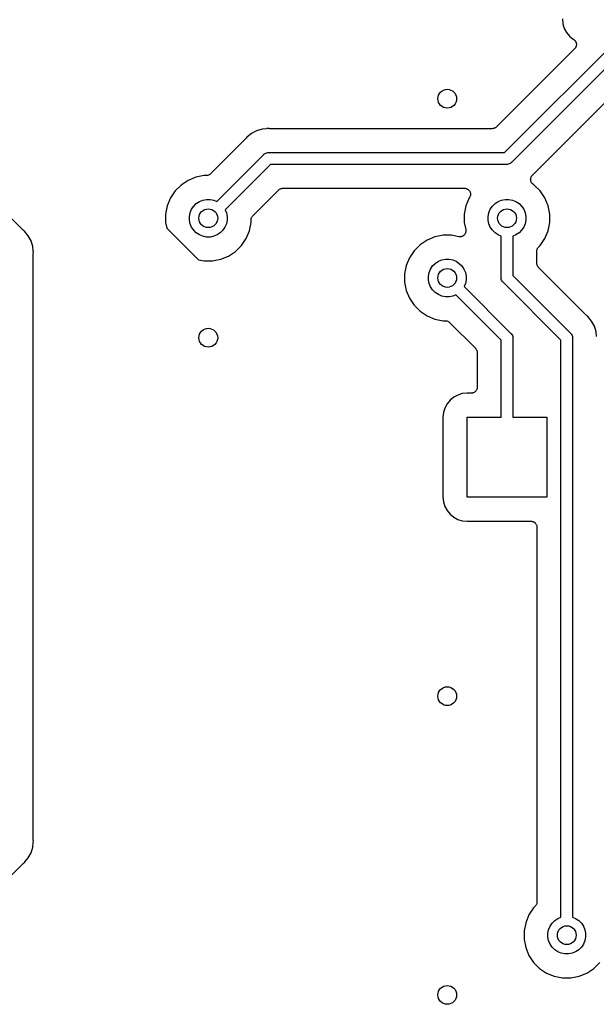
# Model space of a CAD drawing. Extents: x 4.65 to 8.55, y -5.31 to -3.29.
# Tile 11 of 29: x 5.79 to 6.27, y -4.81 to -3.98. Entities that reach past the tile are written whole.
import ezdxf

# ---------------------------------------------------------------- set-up
doc = ezdxf.new("R2010")
doc.units = 0
doc.header["$MEASUREMENT"] = 0
doc.layers.add('BLACK', color=7, linetype='CONTINUOUS')

msp = doc.modelspace()

# ---------------------------------------------------------------- linework, layer by layer
at = {"layer": 'BLACK', "linetype": 'CONTINUOUS'}
for p, q in [((6.24641, -3.98322), (6.24682, -3.98739)), ((6.24682, -3.98739), (6.24797, -3.99116)), ((6.24797, -3.99116), (6.24983, -3.99463)), ((6.24983, -3.99463), (6.25232, -3.99768)), ((6.19796, -4.09508), (6.29508, -3.99796)), ((6.30331, -4.00365), (6.20365, -4.10331)), ((6.25232, -3.99768), (6.25537, -4.00017)), ((6.25537, -4.00017), (6.25543, -4.0002)), ((6.25543, -4.0002), (6.25549, -4.00024)), ((6.25549, -4.00024), (6.25568, -4.00037)), ((6.25568, -4.00037), (6.25588, -4.00048)), ((6.25588, -4.00048), (6.25608, -4.00064)), ((6.25608, -4.00064), (6.25629, -4.00079)), ((6.25629, -4.00079), (6.25645, -4.00096)), ((6.25645, -4.00096), (6.25663, -4.0011)), ((6.25663, -4.0011), (6.25679, -4.0013)), ((6.25679, -4.0013), (6.25697, -4.00149)), ((6.25697, -4.00149), (6.2571, -4.00168)), ((6.2571, -4.00168), (6.25724, -4.00186)), ((6.25724, -4.00186), (6.25737, -4.00209)), ((6.25737, -4.00209), (6.25751, -4.00231)), ((6.25751, -4.00231), (6.25759, -4.00252)), ((6.25759, -4.00252), (6.2577, -4.00273)), ((6.2577, -4.00273), (6.25777, -4.00297)), ((6.25777, -4.00297), (6.25787, -4.00321)), ((6.25787, -4.00321), (6.25791, -4.00344)), ((6.25791, -4.00344), (6.25798, -4.00366)), ((6.25798, -4.00366), (6.258, -4.00392)), ((6.258, -4.00392), (6.25805, -4.00417)), ((6.25807, -4.00463), (6.25804, -4.00489)), ((6.25805, -4.00417), (6.25805, -4.0044)), ((6.25805, -4.0044), (6.25807, -4.00463)), ((6.25661, -4.00815), (6.19114, -4.07361)), ((6.25675, -4.00797), (6.25661, -4.00815)), ((6.25692, -4.00781), (6.25675, -4.00797)), ((6.25706, -4.0076), (6.25692, -4.00781)), ((6.25723, -4.0074), (6.25706, -4.0076)), ((6.25733, -4.00719), (6.25723, -4.0074)), ((6.25746, -4.007), (6.25733, -4.00719)), ((6.25756, -4.00676), (6.25746, -4.007)), ((6.25769, -4.00654), (6.25756, -4.00676)), ((6.25775, -4.00632), (6.25769, -4.00654)), ((6.25784, -4.0061), (6.25775, -4.00632)), ((6.2579, -4.00585), (6.25784, -4.0061)), ((6.25797, -4.0056), (6.2579, -4.00585)), ((6.258, -4.00537), (6.25797, -4.0056)), ((6.25804, -4.00515), (6.258, -4.00537)), ((6.25804, -4.00489), (6.25804, -4.00515)), ((6.22124, -4.11401), (6.31658, -4.01866)), ((5.79513, -4.15988), (5.67639, -4.04114)), ((5.99042, -4.07686), (5.98609, -4.07918)), ((5.99511, -4.07544), (5.99042, -4.07686)), ((5.99902, -4.07506), (5.99511, -4.07544)), ((6, -4.07496), (5.99902, -4.07505)), ((5.99902, -4.07505), (5.99902, -4.07506)), ((6.00098, -4.07505), (6, -4.07496)), ((6.00119, -4.07505), (6.00098, -4.07505)), ((6.0014, -4.07508), (6.00119, -4.07505)), ((6.00147, -4.07508), (6.0014, -4.07508)), ((6.18761, -4.07508), (6.00147, -4.07508)), ((6.18807, -4.07503), (6.18761, -4.07508)), ((6.18853, -4.07499), (6.18807, -4.07503)), ((6.18855, -4.07499), (6.18853, -4.07499)), ((6.18858, -4.07498), (6.18855, -4.07499)), ((6.18902, -4.07485), (6.18858, -4.07498)), ((6.18946, -4.07472), (6.18902, -4.07485)), ((6.18949, -4.07471), (6.18946, -4.07472)), ((6.18951, -4.0747), (6.18949, -4.07471)), ((6.18992, -4.07448), (6.18951, -4.0747)), ((6.19033, -4.07427), (6.18992, -4.07448)), ((6.19035, -4.07426), (6.19033, -4.07427)), ((6.19037, -4.07424), (6.19035, -4.07426)), ((6.19073, -4.07395), (6.19037, -4.07424)), ((6.19109, -4.07366), (6.19073, -4.07395)), ((6.19113, -4.07363), (6.19109, -4.07366)), ((6.19114, -4.07361), (6.19113, -4.07363)), ((6.19113, -4.07363), (6.19113, -4.07363)), ((6.19113, -4.07363), (6.19113, -4.07363)), ((5.98134, -4.08342), (5.95197, -4.11279)), ((5.98147, -4.08325), (5.98134, -4.08342)), ((5.98162, -4.08311), (5.98147, -4.08325)), ((5.98167, -4.08305), (5.98162, -4.08311)), ((5.98229, -4.08229), (5.98167, -4.08305)), ((5.98609, -4.07918), (5.98229, -4.08229)), ((5.99811, -4.09543), (5.99904, -4.09515)), ((5.99904, -4.09515), (5.99976, -4.09508)), ((5.99976, -4.09508), (6, -4.09506)), ((5.99976, -4.09508), (5.99976, -4.09508)), ((6, -4.09506), (6.00024, -4.09508)), ((6.00024, -4.09508), (6.19796, -4.09508)), ((5.95713, -4.13591), (5.99635, -4.09669)), ((5.99635, -4.09669), (5.9965, -4.0965)), ((5.9965, -4.0965), (5.99669, -4.09635)), ((5.99669, -4.09635), (5.99715, -4.09597)), ((5.99669, -4.09635), (5.99669, -4.09635)), ((5.99715, -4.09597), (5.99725, -4.09589)), ((5.99725, -4.09589), (5.99811, -4.09543)), ((6.2035, -4.1035), (6.20275, -4.10411)), ((6.20365, -4.10331), (6.2035, -4.1035)), ((6.00204, -4.10492), (5.96409, -4.14287)), ((6.19976, -4.10492), (6.00204, -4.10492)), ((6.2, -4.10494), (6.19976, -4.10492)), ((6.20024, -4.10492), (6.2, -4.10494)), ((6.20096, -4.10485), (6.20024, -4.10492)), ((6.20024, -4.10492), (6.20024, -4.10492)), ((6.20189, -4.10457), (6.20096, -4.10485)), ((6.20275, -4.10411), (6.20189, -4.10457)), ((5.93307, -4.11832), (5.92721, -4.12223)), ((5.93957, -4.11563), (5.93307, -4.11832)), ((5.94648, -4.11425), (5.93957, -4.11563)), ((5.94843, -4.11425), (5.94648, -4.11425)), ((5.94889, -4.11421), (5.94843, -4.11425)), ((5.94935, -4.11417), (5.94889, -4.11421)), ((5.94938, -4.11416), (5.94935, -4.11417)), ((5.9494, -4.11416), (5.94938, -4.11416)), ((5.94985, -4.11402), (5.9494, -4.11416)), ((5.95029, -4.11389), (5.94985, -4.11402)), ((5.95031, -4.11388), (5.95029, -4.11389)), ((5.95034, -4.11387), (5.95031, -4.11388)), ((5.95075, -4.11366), (5.95034, -4.11387)), ((5.95116, -4.11345), (5.95075, -4.11366)), ((5.95118, -4.11343), (5.95116, -4.11345)), ((5.9512, -4.11342), (5.95118, -4.11343)), ((5.95156, -4.11312), (5.9512, -4.11342)), ((5.95192, -4.11284), (5.95156, -4.11312)), ((5.95196, -4.1128), (5.95192, -4.11284)), ((5.95197, -4.11279), (5.95196, -4.1128)), ((5.95196, -4.1128), (5.95196, -4.1128)), ((5.95196, -4.1128), (5.95196, -4.1128)), ((6.21977, -4.1175), (6.21982, -4.11703)), ((6.21977, -4.11751), (6.21977, -4.1175)), ((6.21977, -4.11753), (6.21977, -4.11751)), ((6.21982, -4.118), (6.21977, -4.11753)), ((6.21982, -4.11703), (6.21987, -4.11656)), ((6.21986, -4.11847), (6.21982, -4.118)), ((6.21986, -4.11848), (6.21986, -4.11847)), ((6.21986, -4.1185), (6.21986, -4.11848)), ((6.22, -4.11895), (6.21986, -4.1185)), ((6.21987, -4.11654), (6.21988, -4.11653)), ((6.21987, -4.11656), (6.21987, -4.11654)), ((6.21988, -4.11653), (6.22002, -4.11607)), ((6.22013, -4.11941), (6.22, -4.11895)), ((6.22002, -4.11607), (6.22015, -4.11562)), ((6.22014, -4.11942), (6.22013, -4.11941)), ((6.22014, -4.11943), (6.22014, -4.11942)), ((6.22036, -4.11985), (6.22014, -4.11943)), ((6.22015, -4.11562), (6.22016, -4.11561)), ((6.22016, -4.11561), (6.22017, -4.11559)), ((6.22017, -4.11559), (6.2204, -4.11517)), ((6.22058, -4.12027), (6.22036, -4.11985)), ((6.2204, -4.11517), (6.22062, -4.11476)), ((6.22062, -4.11476), (6.22063, -4.11475)), ((6.22063, -4.11474), (6.22094, -4.11437)), ((6.22063, -4.11475), (6.22063, -4.11474)), ((6.22094, -4.11437), (6.22124, -4.11401)), ((5.92223, -4.12721), (5.91832, -4.13307)), ((5.92721, -4.12223), (5.92223, -4.12721)), ((5.98721, -4.14803), (6.00886, -4.12639)), ((6.00886, -4.12639), (6.00887, -4.12637)), ((6.00887, -4.12637), (6.00891, -4.12634)), ((6.00887, -4.12637), (6.00887, -4.12637)), ((6.00887, -4.12637), (6.00887, -4.12637)), ((6.00891, -4.12634), (6.00927, -4.12605)), ((6.00927, -4.12605), (6.00963, -4.12576)), ((6.00963, -4.12576), (6.00965, -4.12574)), ((6.00965, -4.12574), (6.00967, -4.12573)), ((6.00967, -4.12573), (6.01008, -4.12551)), ((6.01008, -4.12551), (6.01049, -4.1253)), ((6.01049, -4.1253), (6.01051, -4.12529)), ((6.01051, -4.12529), (6.01054, -4.12528)), ((6.01054, -4.12528), (6.01098, -4.12515)), ((6.01098, -4.12515), (6.01142, -4.12502)), ((6.01142, -4.12502), (6.01145, -4.12501)), ((6.01145, -4.12501), (6.01147, -4.12501)), ((6.01147, -4.12501), (6.01193, -4.12497)), ((6.01193, -4.12497), (6.01239, -4.12492)), ((6.01239, -4.12492), (6.16441, -4.12492)), ((6.16441, -4.12492), (6.16446, -4.12492)), ((6.16446, -4.12492), (6.16446, -4.12492)), ((6.16446, -4.12492), (6.16446, -4.12492)), ((6.16446, -4.12492), (6.16448, -4.12492)), ((6.16448, -4.12492), (6.16495, -4.12497)), ((6.16495, -4.12497), (6.16543, -4.12503)), ((6.16543, -4.12503), (6.16544, -4.12503)), ((6.16544, -4.12503), (6.16545, -4.12503)), ((6.16545, -4.12503), (6.16591, -4.12518)), ((6.16591, -4.12518), (6.16636, -4.12532)), ((6.16636, -4.12532), (6.16637, -4.12532)), ((6.16637, -4.12532), (6.16638, -4.12533)), ((6.16638, -4.12533), (6.16679, -4.12555)), ((6.16679, -4.12555), (6.16722, -4.12578)), ((6.16722, -4.12578), (6.16722, -4.12579)), ((6.16722, -4.12579), (6.16723, -4.1258)), ((6.16723, -4.1258), (6.16759, -4.1261)), ((6.16759, -4.1261), (6.16797, -4.12641)), ((6.16797, -4.12641), (6.16797, -4.12642)), ((6.16797, -4.12642), (6.16798, -4.12642)), ((6.16798, -4.12642), (6.16828, -4.12679)), ((6.16828, -4.12679), (6.16858, -4.12717)), ((6.16858, -4.12717), (6.16859, -4.12717)), ((6.16859, -4.12717), (6.16859, -4.12718)), ((6.16859, -4.12718), (6.16881, -4.1276)), ((6.16881, -4.1276), (6.16904, -4.12803)), ((6.16904, -4.12803), (6.16904, -4.12804)), ((6.16904, -4.12804), (6.16904, -4.12805)), ((6.16904, -4.12805), (6.16918, -4.1285)), ((6.22059, -4.12028), (6.22058, -4.12027)), ((6.2206, -4.1203), (6.22059, -4.12028)), ((6.22089, -4.12066), (6.2206, -4.1203)), ((6.22119, -4.12103), (6.22089, -4.12066)), ((6.2212, -4.12104), (6.22119, -4.12103)), ((6.22121, -4.12105), (6.2212, -4.12104)), ((6.22157, -4.12136), (6.22121, -4.12105)), ((6.22194, -4.12166), (6.22157, -4.12136)), ((6.22196, -4.12168), (6.22194, -4.12166)), ((6.22199, -4.1217), (6.22196, -4.12168)), ((6.22196, -4.12168), (6.22196, -4.12168)), ((6.22196, -4.12168), (6.22196, -4.12168)), ((6.22279, -4.12223), (6.22199, -4.1217)), ((6.22777, -4.12721), (6.22279, -4.12223)), ((6.23168, -4.13307), (6.22777, -4.12721)), ((5.91832, -4.13307), (5.91563, -4.13957)), ((5.93996, -4.13777), (5.94254, -4.13604)), ((5.94254, -4.13604), (5.94541, -4.13486)), ((5.94541, -4.13486), (5.94845, -4.13425)), ((5.94845, -4.13425), (5.95155, -4.13425)), ((5.95155, -4.13425), (5.95459, -4.13486)), ((5.95459, -4.13486), (5.95713, -4.13591)), ((6.16832, -4.13307), (6.16563, -4.13957)), ((6.16857, -4.1327), (6.16832, -4.13307)), ((6.16879, -4.13228), (6.16857, -4.1327)), ((6.16902, -4.13186), (6.16879, -4.13228)), ((6.16903, -4.13184), (6.16902, -4.13185)), ((6.16902, -4.13185), (6.16902, -4.13186)), ((6.16916, -4.13138), (6.16903, -4.13184)), ((6.16931, -4.13093), (6.16916, -4.13138)), ((6.16918, -4.1285), (6.16932, -4.12896)), ((6.16936, -4.13043), (6.16931, -4.13091)), ((6.16931, -4.13091), (6.16931, -4.13092)), ((6.16931, -4.13092), (6.16931, -4.13093)), ((6.16932, -4.12896), (6.16932, -4.12897)), ((6.16932, -4.12897), (6.16932, -4.12898)), ((6.16932, -4.12898), (6.16936, -4.12945)), ((6.16936, -4.12945), (6.16941, -4.12993)), ((6.16941, -4.12996), (6.16936, -4.13043)), ((6.16941, -4.12993), (6.16941, -4.12995)), ((6.16941, -4.12995), (6.16941, -4.12996)), ((6.18996, -4.13777), (6.19254, -4.13604)), ((6.19254, -4.13604), (6.19541, -4.13486)), ((6.19541, -4.13486), (6.19845, -4.13425)), ((6.19845, -4.13425), (6.20155, -4.13425)), ((6.20155, -4.13425), (6.20459, -4.13486)), ((6.20459, -4.13486), (6.20746, -4.13604)), ((6.20746, -4.13604), (6.21004, -4.13777)), ((6.23437, -4.13957), (6.23168, -4.13307)), ((5.91563, -4.13957), (5.91425, -4.14648)), ((5.93486, -4.14541), (5.93604, -4.14254)), ((5.93604, -4.14254), (5.93777, -4.13996)), ((5.93777, -4.13996), (5.93996, -4.13777)), ((5.96409, -4.14287), (5.96514, -4.14541)), ((6.16563, -4.13957), (6.16425, -4.14648)), ((6.18486, -4.14541), (6.18604, -4.14254)), ((6.18604, -4.14254), (6.18777, -4.13996)), ((6.18777, -4.13996), (6.18996, -4.13777)), ((6.21004, -4.13777), (6.21223, -4.13996)), ((6.21223, -4.13996), (6.21396, -4.14254)), ((6.21396, -4.14254), (6.21514, -4.14541)), ((6.23575, -4.14648), (6.23437, -4.13957)), ((5.91425, -4.14648), (5.91425, -4.15352)), ((5.93425, -4.14845), (5.93486, -4.14541)), ((5.93425, -4.15155), (5.93425, -4.14845)), ((5.93486, -4.15459), (5.93425, -4.15155)), ((5.96514, -4.14541), (5.96575, -4.14845)), ((5.96575, -4.15155), (5.96514, -4.15459)), ((5.96575, -4.14845), (5.96575, -4.15155)), ((5.98575, -4.1515), (5.9858, -4.15104)), ((5.98575, -4.15155), (5.98575, -4.1515)), ((5.98575, -4.15157), (5.98575, -4.15155)), ((5.98575, -4.15155), (5.98575, -4.15155)), ((5.98575, -4.15155), (5.98575, -4.15155)), ((5.98575, -4.15352), (5.98575, -4.15157)), ((5.9858, -4.15104), (5.98585, -4.15058)), ((5.98585, -4.15055), (5.98586, -4.15053)), ((5.98585, -4.15058), (5.98585, -4.15055)), ((5.98586, -4.15053), (5.986, -4.15009)), ((5.986, -4.15009), (5.98613, -4.14965)), ((5.98613, -4.14965), (5.98614, -4.14962)), ((5.98614, -4.14962), (5.98615, -4.1496)), ((5.98615, -4.1496), (5.98638, -4.14919)), ((5.98638, -4.14919), (5.98659, -4.14879)), ((5.98659, -4.14879), (5.98661, -4.14877)), ((5.98661, -4.14877), (5.98662, -4.14874)), ((5.98662, -4.14874), (5.98692, -4.14839)), ((5.98692, -4.14839), (5.98721, -4.14803)), ((6.16425, -4.14648), (6.16425, -4.15352)), ((6.18425, -4.14845), (6.18486, -4.14541)), ((6.18425, -4.15155), (6.18425, -4.14845)), ((6.18486, -4.15459), (6.18425, -4.15155)), ((6.21514, -4.14541), (6.21575, -4.14845)), ((6.21575, -4.15155), (6.21514, -4.15459)), ((6.21575, -4.14845), (6.21575, -4.15155)), ((6.23575, -4.15352), (6.23575, -4.14648)), ((5.79529, -4.16002), (5.79513, -4.15988)), ((5.79544, -4.16017), (5.79529, -4.16002)), ((5.79549, -4.16021), (5.79544, -4.16017)), ((5.79625, -4.16084), (5.79549, -4.16021)), ((5.79936, -4.16463), (5.79625, -4.16084)), ((5.91425, -4.15352), (5.91519, -4.15823)), ((5.91519, -4.15823), (5.94177, -4.18481)), ((5.93604, -4.15746), (5.93486, -4.15459)), ((5.93777, -4.16004), (5.93604, -4.15746)), ((5.93996, -4.16223), (5.93777, -4.16004)), ((5.96223, -4.16004), (5.96004, -4.16223)), ((5.96396, -4.15746), (5.96223, -4.16004)), ((5.96514, -4.15459), (5.96396, -4.15746)), ((5.98168, -4.16693), (5.98437, -4.16043)), ((5.98437, -4.16043), (5.98575, -4.15352)), ((6.16425, -4.15352), (6.16546, -4.15958)), ((6.1655, -4.16109), (6.16545, -4.16156)), ((6.16546, -4.15958), (6.16546, -4.15962)), ((6.16546, -4.15962), (6.16546, -4.15962)), ((6.16546, -4.15962), (6.16547, -4.15962)), ((6.16547, -4.15962), (6.16547, -4.15965)), ((6.16547, -4.15965), (6.16551, -4.16012)), ((6.16555, -4.16062), (6.1655, -4.16109)), ((6.16551, -4.16012), (6.16555, -4.16059)), ((6.16555, -4.16059), (6.16555, -4.16061)), ((6.16555, -4.16061), (6.16555, -4.16062)), ((6.18604, -4.15746), (6.18486, -4.15459)), ((6.18777, -4.16004), (6.18604, -4.15746)), ((6.18996, -4.16223), (6.18777, -4.16004)), ((6.21223, -4.16004), (6.21004, -4.16223)), ((6.21396, -4.15746), (6.21223, -4.16004)), ((6.21514, -4.15459), (6.21396, -4.15746)), ((6.23168, -4.16693), (6.23437, -4.16043)), ((6.23437, -4.16043), (6.23575, -4.15352)), ((5.80168, -4.16896), (5.79936, -4.16463)), ((5.8031, -4.17366), (5.80168, -4.16896)), ((5.94254, -4.16396), (5.93996, -4.16223)), ((5.94541, -4.16514), (5.94254, -4.16396)), ((5.94845, -4.16575), (5.94541, -4.16514)), ((5.95155, -4.16575), (5.94845, -4.16575)), ((5.95459, -4.16514), (5.95155, -4.16575)), ((5.95746, -4.16396), (5.95459, -4.16514)), ((5.96004, -4.16223), (5.95746, -4.16396)), ((5.97777, -4.17279), (5.98168, -4.16693)), ((6.13307, -4.16832), (6.12721, -4.17223)), ((6.13957, -4.16563), (6.13307, -4.16832)), ((6.14648, -4.16425), (6.13957, -4.16563)), ((6.15352, -4.16425), (6.14648, -4.16425)), ((6.15958, -4.16546), (6.15352, -4.16425)), ((6.16005, -4.1655), (6.15958, -4.16546)), ((6.16052, -4.16555), (6.16005, -4.1655)), ((6.16054, -4.16555), (6.16052, -4.16555)), ((6.16055, -4.16555), (6.16054, -4.16555)), ((6.16102, -4.16551), (6.16055, -4.16555)), ((6.16149, -4.16546), (6.16102, -4.16551)), ((6.16151, -4.16546), (6.16149, -4.16546)), ((6.16152, -4.16546), (6.16151, -4.16546)), ((6.16197, -4.16532), (6.16152, -4.16546)), ((6.16243, -4.16519), (6.16197, -4.16532)), ((6.16244, -4.16518), (6.16243, -4.16519)), ((6.16245, -4.16518), (6.16244, -4.16518)), ((6.16288, -4.16495), (6.16245, -4.16518)), ((6.16329, -4.16473), (6.16288, -4.16495)), ((6.1633, -4.16473), (6.16329, -4.16473)), ((6.16332, -4.16472), (6.1633, -4.16473)), ((6.16368, -4.16442), (6.16332, -4.16472)), ((6.16405, -4.16412), (6.16368, -4.16442)), ((6.16406, -4.16411), (6.16405, -4.16412)), ((6.16407, -4.1641), (6.16406, -4.16411)), ((6.16437, -4.16374), (6.16407, -4.1641)), ((6.16468, -4.16337), (6.16437, -4.16374)), ((6.16469, -4.16336), (6.16468, -4.16337)), ((6.1647, -4.16335), (6.16469, -4.16336)), ((6.16492, -4.16293), (6.1647, -4.16335)), ((6.16515, -4.16252), (6.16492, -4.16293)), ((6.16516, -4.16249), (6.16515, -4.16251)), ((6.16515, -4.16251), (6.16515, -4.16252)), ((6.1653, -4.16204), (6.16516, -4.16249)), ((6.16544, -4.16159), (6.1653, -4.16204)), ((6.16545, -4.16157), (6.16544, -4.16159)), ((6.16545, -4.16156), (6.16545, -4.16157)), ((6.19254, -4.16396), (6.18996, -4.16223)), ((6.19508, -4.16501), (6.19254, -4.16396)), ((6.19508, -4.19976), (6.19508, -4.16501)), ((6.20746, -4.16396), (6.20492, -4.16501)), ((6.20492, -4.16501), (6.20492, -4.19796)), ((6.21004, -4.16223), (6.20746, -4.16396)), ((6.22777, -4.17279), (6.23168, -4.16693)), ((5.80349, -4.17755), (5.8031, -4.17366)), ((5.80349, -4.17756), (5.80349, -4.17755)), ((5.80359, -4.17854), (5.80349, -4.17756)), ((5.96693, -4.18168), (5.97279, -4.17777)), ((5.97279, -4.17777), (5.97777, -4.17279)), ((6.12223, -4.17721), (6.11832, -4.18307)), ((6.12721, -4.17223), (6.12223, -4.17721)), ((6.22492, -4.17764), (6.22497, -4.17718)), ((6.22492, -4.17769), (6.22492, -4.17764)), ((6.22492, -4.17771), (6.22492, -4.17769)), ((6.22492, -4.17769), (6.22492, -4.17769)), ((6.22492, -4.17769), (6.22492, -4.17769)), ((6.22492, -4.18761), (6.22492, -4.17771)), ((6.22497, -4.17718), (6.22502, -4.17672)), ((6.22502, -4.17672), (6.22503, -4.17669)), ((6.22503, -4.17667), (6.22517, -4.17622)), ((6.22503, -4.17669), (6.22503, -4.17667)), ((6.22517, -4.17622), (6.22531, -4.17578)), ((6.22531, -4.17578), (6.22532, -4.17576)), ((6.22532, -4.17576), (6.22533, -4.17574)), ((6.22533, -4.17574), (6.22555, -4.17533)), ((6.22555, -4.17533), (6.22577, -4.17492)), ((6.22577, -4.17492), (6.22578, -4.1749)), ((6.22578, -4.1749), (6.2258, -4.17488)), ((6.2258, -4.17488), (6.22609, -4.17453)), ((6.22609, -4.17453), (6.22639, -4.17417)), ((6.22639, -4.17417), (6.22777, -4.17279)), ((5.80346, -4.18001), (5.80347, -4.17994)), ((5.80346, -4.66999), (5.80346, -4.18001)), ((5.80347, -4.17994), (5.80349, -4.17973)), ((5.80349, -4.17952), (5.80359, -4.17854)), ((5.80349, -4.17973), (5.80349, -4.17952)), ((5.94177, -4.18481), (5.94648, -4.18575)), ((5.94648, -4.18575), (5.95352, -4.18575)), ((5.95352, -4.18575), (5.96043, -4.18437)), ((5.96043, -4.18437), (5.96693, -4.18168)), ((6.11832, -4.18307), (6.11563, -4.18957)), ((6.14254, -4.18604), (6.14541, -4.18486)), ((6.14541, -4.18486), (6.14845, -4.18425)), ((6.14845, -4.18425), (6.15155, -4.18425)), ((6.15155, -4.18425), (6.15459, -4.18486)), ((6.15459, -4.18486), (6.15746, -4.18604)), ((6.11563, -4.18957), (6.11425, -4.19648)), ((6.13486, -4.19541), (6.13604, -4.19254)), ((6.13604, -4.19254), (6.13777, -4.18996)), ((6.13777, -4.18996), (6.13996, -4.18777)), ((6.13996, -4.18777), (6.14254, -4.18604)), ((6.15746, -4.18604), (6.16004, -4.18777)), ((6.16004, -4.18777), (6.16223, -4.18996)), ((6.16223, -4.18996), (6.16396, -4.19254)), ((6.16396, -4.19254), (6.16514, -4.19541)), ((6.22497, -4.18807), (6.22492, -4.18761)), ((6.22501, -4.18853), (6.22497, -4.18807)), ((6.22501, -4.18855), (6.22501, -4.18853)), ((6.22502, -4.18858), (6.22501, -4.18855)), ((6.22515, -4.18902), (6.22502, -4.18858)), ((6.22528, -4.18946), (6.22515, -4.18902)), ((6.22529, -4.18949), (6.22528, -4.18946)), ((6.2253, -4.18951), (6.22529, -4.18949)), ((6.22552, -4.18992), (6.2253, -4.18951)), ((6.22573, -4.19033), (6.22552, -4.18992)), ((6.22574, -4.19035), (6.22573, -4.19033)), ((6.22576, -4.19037), (6.22574, -4.19035)), ((6.22605, -4.19073), (6.22576, -4.19037)), ((6.22634, -4.19109), (6.22605, -4.19073)), ((6.22637, -4.19113), (6.22634, -4.19109)), ((6.22639, -4.19114), (6.22637, -4.19113)), ((6.22637, -4.19113), (6.22637, -4.19113)), ((6.22637, -4.19113), (6.22637, -4.19113)), ((6.26658, -4.23134), (6.22639, -4.19114)), ((6.11425, -4.19648), (6.11425, -4.20352)), ((6.13425, -4.19845), (6.13486, -4.19541)), ((6.13425, -4.20155), (6.13425, -4.19845)), ((6.13486, -4.20459), (6.13425, -4.20155)), ((6.16514, -4.19541), (6.16575, -4.19845)), ((6.16575, -4.20155), (6.16514, -4.20459)), ((6.16575, -4.19845), (6.16575, -4.20155)), ((6.19505, -4.2), (6.19508, -4.19976)), ((6.19515, -4.20096), (6.19505, -4.2)), ((6.19543, -4.20189), (6.19515, -4.20096)), ((6.19589, -4.20275), (6.19543, -4.20189)), ((6.20492, -4.19796), (6.25331, -4.24635)), ((6.11425, -4.20352), (6.11563, -4.21043)), ((6.11563, -4.21043), (6.11832, -4.21693)), ((6.13604, -4.20746), (6.13486, -4.20459)), ((6.13777, -4.21004), (6.13604, -4.20746)), ((6.13996, -4.21223), (6.13777, -4.21004)), ((6.16514, -4.20459), (6.16409, -4.20713)), ((6.16409, -4.20713), (6.20331, -4.24635)), ((6.19635, -4.20331), (6.19589, -4.20275)), ((6.1965, -4.2035), (6.19635, -4.20331)), ((6.19669, -4.20365), (6.1965, -4.2035)), ((6.24508, -4.25204), (6.19669, -4.20365)), ((6.11832, -4.21693), (6.12223, -4.22279)), ((6.14254, -4.21396), (6.13996, -4.21223)), ((6.14541, -4.21514), (6.14254, -4.21396)), ((6.14845, -4.21575), (6.14541, -4.21514)), ((6.15155, -4.21575), (6.14845, -4.21575)), ((6.15459, -4.21514), (6.15155, -4.21575)), ((6.15713, -4.21409), (6.15459, -4.21514)), ((6.19508, -4.25204), (6.15713, -4.21409)), ((6.12223, -4.22279), (6.12721, -4.22777)), ((6.12721, -4.22777), (6.13307, -4.23168)), ((6.13307, -4.23168), (6.13957, -4.23437)), ((6.13957, -4.23437), (6.14648, -4.23575)), ((6.26675, -4.23147), (6.26658, -4.23134)), ((6.26689, -4.23162), (6.26675, -4.23147)), ((6.26695, -4.23167), (6.26689, -4.23162)), ((6.26771, -4.23229), (6.26695, -4.23167)), ((6.27082, -4.23609), (6.26771, -4.23229)), ((6.14648, -4.23575), (6.14843, -4.23575)), ((6.14843, -4.23575), (6.14845, -4.23575)), ((6.14845, -4.23575), (6.14845, -4.23575)), ((6.14845, -4.23575), (6.14845, -4.23575)), ((6.14845, -4.23575), (6.1485, -4.23575)), ((6.1485, -4.23575), (6.14896, -4.2358)), ((6.14896, -4.2358), (6.14942, -4.23585)), ((6.14942, -4.23585), (6.14945, -4.23585)), ((6.14945, -4.23585), (6.14947, -4.23586)), ((6.14947, -4.23586), (6.14991, -4.236)), ((6.14991, -4.236), (6.15035, -4.23613)), ((6.15035, -4.23613), (6.15038, -4.23614)), ((6.15038, -4.23614), (6.1504, -4.23615)), ((6.1504, -4.23615), (6.15081, -4.23638)), ((6.15081, -4.23638), (6.15121, -4.23659)), ((6.15121, -4.23659), (6.15123, -4.23661)), ((6.15123, -4.23661), (6.15126, -4.23662)), ((6.15126, -4.23662), (6.15161, -4.23692)), ((6.15161, -4.23692), (6.15197, -4.23721)), ((6.15197, -4.23721), (6.17361, -4.25886)), ((6.27314, -4.24042), (6.27082, -4.23609)), ((6.27456, -4.24511), (6.27314, -4.24042)), ((6.20331, -4.24635), (6.2035, -4.2465)), ((6.2035, -4.2465), (6.20365, -4.24669)), ((6.20365, -4.24669), (6.20365, -4.24669)), ((6.20365, -4.24669), (6.2039, -4.24699)), ((6.2039, -4.24699), (6.20411, -4.24725)), ((6.20411, -4.24725), (6.20457, -4.24811)), ((6.20457, -4.24811), (6.20485, -4.24904)), ((6.20485, -4.24904), (6.20492, -4.24976)), ((6.20492, -4.24976), (6.20492, -4.24976)), ((6.20492, -4.24976), (6.20494, -4.25)), ((6.20494, -4.25), (6.20492, -4.25024)), ((6.20492, -4.25024), (6.20492, -4.31654)), ((6.25331, -4.24635), (6.2535, -4.2465)), ((6.2535, -4.2465), (6.25365, -4.24669)), ((6.25365, -4.24669), (6.25365, -4.24669)), ((6.25365, -4.24669), (6.2539, -4.24699)), ((6.2539, -4.24699), (6.25411, -4.24725)), ((6.25411, -4.24725), (6.25457, -4.24811)), ((6.25457, -4.24811), (6.25485, -4.24904)), ((6.25485, -4.24904), (6.25492, -4.24976)), ((6.25492, -4.24976), (6.25492, -4.24976)), ((6.25492, -4.24976), (6.25495, -4.25)), ((6.25495, -4.25), (6.25492, -4.25024)), ((6.25492, -4.25024), (6.25492, -4.73499)), ((6.27494, -4.24902), (6.27456, -4.24511)), ((6.17361, -4.25886), (6.17363, -4.25887)), ((6.17363, -4.25887), (6.17363, -4.25887)), ((6.17363, -4.25887), (6.17363, -4.25887)), ((6.17363, -4.25887), (6.17366, -4.25891)), ((6.17366, -4.25891), (6.17395, -4.25927)), ((6.17395, -4.25927), (6.17424, -4.25963)), ((6.17424, -4.25963), (6.17426, -4.25965)), ((6.17426, -4.25965), (6.17427, -4.25967)), ((6.17427, -4.25967), (6.17448, -4.26008)), ((6.17448, -4.26008), (6.1747, -4.26049)), ((6.19508, -4.31654), (6.19508, -4.25204)), ((6.24508, -4.73499), (6.24508, -4.25204)), ((6.1747, -4.26049), (6.17471, -4.26051)), ((6.17471, -4.26051), (6.17472, -4.26054)), ((6.17472, -4.26054), (6.17485, -4.26098)), ((6.17485, -4.26098), (6.17498, -4.26142)), ((6.17498, -4.26142), (6.17499, -4.26145)), ((6.17499, -4.26145), (6.17499, -4.26147)), ((6.17499, -4.26147), (6.17503, -4.26193)), ((6.17503, -4.26193), (6.17508, -4.26239)), ((6.17508, -4.26239), (6.17508, -4.29141)), ((6.17483, -4.2929), (6.17469, -4.29335)), ((6.17497, -4.29245), (6.17483, -4.2929)), ((6.17498, -4.29242), (6.17497, -4.29244)), ((6.17497, -4.29244), (6.17497, -4.29245)), ((6.17503, -4.29195), (6.17498, -4.29242)), ((6.17508, -4.29148), (6.17503, -4.29195)), ((6.17508, -4.29141), (6.17508, -4.29145)), ((6.17508, -4.29145), (6.17508, -4.29145)), ((6.17508, -4.29145), (6.17508, -4.29145)), ((6.17508, -4.29145), (6.17508, -4.29148)), ((6.15537, -4.29983), (6.15232, -4.30232)), ((6.15884, -4.29797), (6.15537, -4.29983)), ((6.16261, -4.29682), (6.15884, -4.29797)), ((6.16678, -4.29641), (6.16261, -4.29682)), ((6.17008, -4.29641), (6.16678, -4.29641)), ((6.17055, -4.29637), (6.17008, -4.29641)), ((6.17102, -4.29633), (6.17055, -4.29637)), ((6.17103, -4.29632), (6.17102, -4.29633)), ((6.17105, -4.29632), (6.17103, -4.29632)), ((6.1715, -4.29618), (6.17105, -4.29632)), ((6.17195, -4.29605), (6.1715, -4.29618)), ((6.17197, -4.29604), (6.17195, -4.29605)), ((6.17198, -4.29604), (6.17197, -4.29604)), ((6.1724, -4.29582), (6.17198, -4.29604)), ((6.17282, -4.2956), (6.1724, -4.29582)), ((6.17283, -4.29559), (6.17282, -4.2956)), ((6.17285, -4.29558), (6.17283, -4.29559)), ((6.17321, -4.29528), (6.17285, -4.29558)), ((6.17358, -4.29499), (6.17321, -4.29528)), ((6.17359, -4.29497), (6.17358, -4.29499)), ((6.1736, -4.29496), (6.17359, -4.29497)), ((6.1739, -4.2946), (6.1736, -4.29496)), ((6.1742, -4.29424), (6.1739, -4.2946)), ((6.17421, -4.29422), (6.1742, -4.29424)), ((6.17422, -4.29421), (6.17421, -4.29422)), ((6.17445, -4.2938), (6.17422, -4.29421)), ((6.17467, -4.29338), (6.17445, -4.2938)), ((6.17468, -4.29337), (6.17467, -4.29338)), ((6.17469, -4.29335), (6.17468, -4.29337)), ((6.14797, -4.30884), (6.14682, -4.31261)), ((6.14983, -4.30537), (6.14797, -4.30884)), ((6.15232, -4.30232), (6.14983, -4.30537)), ((6.14682, -4.31261), (6.14641, -4.31678)), ((6.14641, -4.31678), (6.14641, -4.38322)), ((6.16654, -4.38346), (6.16654, -4.31654)), ((6.16654, -4.31654), (6.19508, -4.31654)), ((6.20492, -4.31654), (6.23346, -4.31654)), ((6.23346, -4.31654), (6.23346, -4.38346)), ((6.14641, -4.38322), (6.14682, -4.38739)), ((6.23346, -4.38346), (6.16654, -4.38346)), ((6.14682, -4.38739), (6.14797, -4.39116)), ((6.14797, -4.39116), (6.14983, -4.39463)), ((6.14983, -4.39463), (6.15232, -4.39768)), ((6.15232, -4.39768), (6.15537, -4.40017)), ((6.15537, -4.40017), (6.15884, -4.40203)), ((6.15884, -4.40203), (6.16261, -4.40318)), ((6.16261, -4.40318), (6.16678, -4.40359)), ((6.16678, -4.40359), (6.22008, -4.40359)), ((6.22008, -4.40359), (6.22011, -4.40359)), ((6.22011, -4.40359), (6.22011, -4.40359)), ((6.22011, -4.40359), (6.22011, -4.40359)), ((6.22011, -4.40359), (6.22015, -4.40359)), ((6.22015, -4.40359), (6.22062, -4.40364)), ((6.22062, -4.40364), (6.22108, -4.40369)), ((6.22108, -4.40369), (6.2211, -4.40369)), ((6.2211, -4.40369), (6.22112, -4.40369)), ((6.22112, -4.40369), (6.22157, -4.40384)), ((6.22157, -4.40384), (6.22202, -4.40398)), ((6.22202, -4.40398), (6.22203, -4.40398)), ((6.22203, -4.40398), (6.22205, -4.40399)), ((6.22205, -4.40399), (6.22246, -4.40422)), ((6.22246, -4.40422), (6.22287, -4.40444)), ((6.22287, -4.40444), (6.22289, -4.40445)), ((6.22289, -4.40445), (6.2229, -4.40446)), ((6.2229, -4.40446), (6.22326, -4.40476)), ((6.22326, -4.40476), (6.22363, -4.40506)), ((6.22363, -4.40506), (6.22364, -4.40508)), ((6.22364, -4.40508), (6.22365, -4.40509)), ((6.22365, -4.40509), (6.22395, -4.40545)), ((6.22395, -4.40545), (6.22424, -4.40582)), ((6.22424, -4.40582), (6.22425, -4.40583)), ((6.22425, -4.40583), (6.22426, -4.40585)), ((6.22426, -4.40585), (6.22448, -4.40626)), ((6.22448, -4.40626), (6.2247, -4.40668)), ((6.2247, -4.40668), (6.22471, -4.4067)), ((6.22471, -4.4067), (6.22471, -4.40671)), ((6.22471, -4.40671), (6.22485, -4.40716)), ((6.22485, -4.40716), (6.22498, -4.40761)), ((6.22498, -4.40761), (6.22499, -4.40763)), ((6.22499, -4.40763), (6.22499, -4.40765)), ((6.22499, -4.40765), (6.22503, -4.40812)), ((6.22503, -4.40812), (6.22508, -4.40859)), ((6.22508, -4.40859), (6.22508, -4.72229)), ((5.80349, -4.6702), (5.80346, -4.66999)), ((5.80348, -4.67041), (5.80349, -4.6702)), ((5.80349, -4.67048), (5.80348, -4.67041)), ((5.80359, -4.67146), (5.80349, -4.67048)), ((5.80349, -4.67244), (5.80359, -4.67146)), ((5.80168, -4.68104), (5.8031, -4.67634)), ((5.8031, -4.67634), (5.80349, -4.67244)), ((5.80349, -4.67244), (5.80349, -4.67244)), ((5.79625, -4.68916), (5.79687, -4.6884)), ((5.79687, -4.6884), (5.79688, -4.6884)), ((5.79688, -4.6884), (5.79936, -4.68537)), ((5.79936, -4.68537), (5.80168, -4.68104)), ((5.72639, -4.75886), (5.79513, -4.69012)), ((5.79513, -4.69012), (5.79518, -4.69007)), ((5.79518, -4.69007), (5.79534, -4.68994)), ((5.79534, -4.68994), (5.79549, -4.68979)), ((5.79549, -4.68979), (5.79625, -4.68916)), ((6.22223, -4.72721), (6.21832, -4.73307)), ((6.22361, -4.72583), (6.22223, -4.72721)), ((6.22391, -4.72547), (6.22361, -4.72583)), ((6.2242, -4.72512), (6.22391, -4.72547)), ((6.22422, -4.7251), (6.2242, -4.72512)), ((6.22423, -4.72508), (6.22422, -4.7251)), ((6.22445, -4.72467), (6.22423, -4.72508)), ((6.22467, -4.72426), (6.22445, -4.72467)), ((6.22468, -4.72424), (6.22467, -4.72426)), ((6.22469, -4.72422), (6.22468, -4.72424)), ((6.22483, -4.72377), (6.22469, -4.72422)), ((6.22497, -4.72333), (6.22483, -4.72377)), ((6.22498, -4.72328), (6.22497, -4.72331)), ((6.22497, -4.72331), (6.22497, -4.72333)), ((6.22503, -4.72282), (6.22498, -4.72328)), ((6.22508, -4.72236), (6.22503, -4.72282)), ((6.22508, -4.72229), (6.22508, -4.72231)), ((6.22508, -4.72231), (6.22508, -4.72231)), ((6.22508, -4.72231), (6.22508, -4.72231)), ((6.22508, -4.72231), (6.22508, -4.72236)), ((6.21832, -4.73307), (6.21563, -4.73957)), ((6.23777, -4.73996), (6.23996, -4.73777)), ((6.23996, -4.73777), (6.24254, -4.73604)), ((6.24254, -4.73604), (6.24508, -4.73499)), ((6.25492, -4.73499), (6.25746, -4.73604)), ((6.25746, -4.73604), (6.26004, -4.73777)), ((6.26004, -4.73777), (6.26223, -4.73996)), ((6.21563, -4.73957), (6.21425, -4.74648)), ((6.23425, -4.74845), (6.23486, -4.74541)), ((6.23486, -4.74541), (6.23604, -4.74254)), ((6.23604, -4.74254), (6.23777, -4.73996)), ((6.26223, -4.73996), (6.26396, -4.74254)), ((6.26396, -4.74254), (6.26514, -4.74541)), ((6.26514, -4.74541), (6.26575, -4.74845)), ((6.21425, -4.74648), (6.21425, -4.75352)), ((6.21425, -4.75352), (6.21563, -4.76043)), ((6.23425, -4.75155), (6.23425, -4.74845)), ((6.23486, -4.75459), (6.23425, -4.75155)), ((6.26575, -4.75155), (6.26514, -4.75459)), ((6.26575, -4.74845), (6.26575, -4.75155)), ((6.21563, -4.76043), (6.21832, -4.76693)), ((6.23604, -4.75746), (6.23486, -4.75459)), ((6.23777, -4.76004), (6.23604, -4.75746)), ((6.23996, -4.76223), (6.23777, -4.76004)), ((6.24254, -4.76396), (6.23996, -4.76223)), ((6.26004, -4.76223), (6.25746, -4.76396)), ((6.26223, -4.76004), (6.26004, -4.76223)), ((6.26396, -4.75746), (6.26223, -4.76004)), ((6.26514, -4.75459), (6.26396, -4.75746)), ((6.21832, -4.76693), (6.22223, -4.77279)), ((6.24541, -4.76514), (6.24254, -4.76396)), ((6.24845, -4.76575), (6.24541, -4.76514)), ((6.25155, -4.76575), (6.24845, -4.76575)), ((6.25459, -4.76514), (6.25155, -4.76575)), ((6.25746, -4.76396), (6.25459, -4.76514)), ((6.22223, -4.77279), (6.22721, -4.77777)), ((6.22721, -4.77777), (6.23307, -4.78168)), ((6.26693, -4.78168), (6.27279, -4.77777)), ((6.27279, -4.77777), (6.27777, -4.77279)), ((6.23307, -4.78168), (6.23957, -4.78437)), ((6.23957, -4.78437), (6.24648, -4.78575)), ((6.24648, -4.78575), (6.25352, -4.78575)), ((6.25352, -4.78575), (6.26043, -4.78437)), ((6.26043, -4.78437), (6.26693, -4.78168))]:
    msp.add_line(p, q, dxfattribs=at)
at = {"layer": 'BLACK'}
for centre in [(6.15, -4.05), (5.95, -4.15), (6.2, -4.15), (6.15, -4.2), (5.95, -4.25), (6.15, -4.55), (6.25, -4.75), (6.15, -4.8)]:
    msp.add_circle(centre, 0.00787, dxfattribs=at)

doc.saveas('drawing.dxf')
